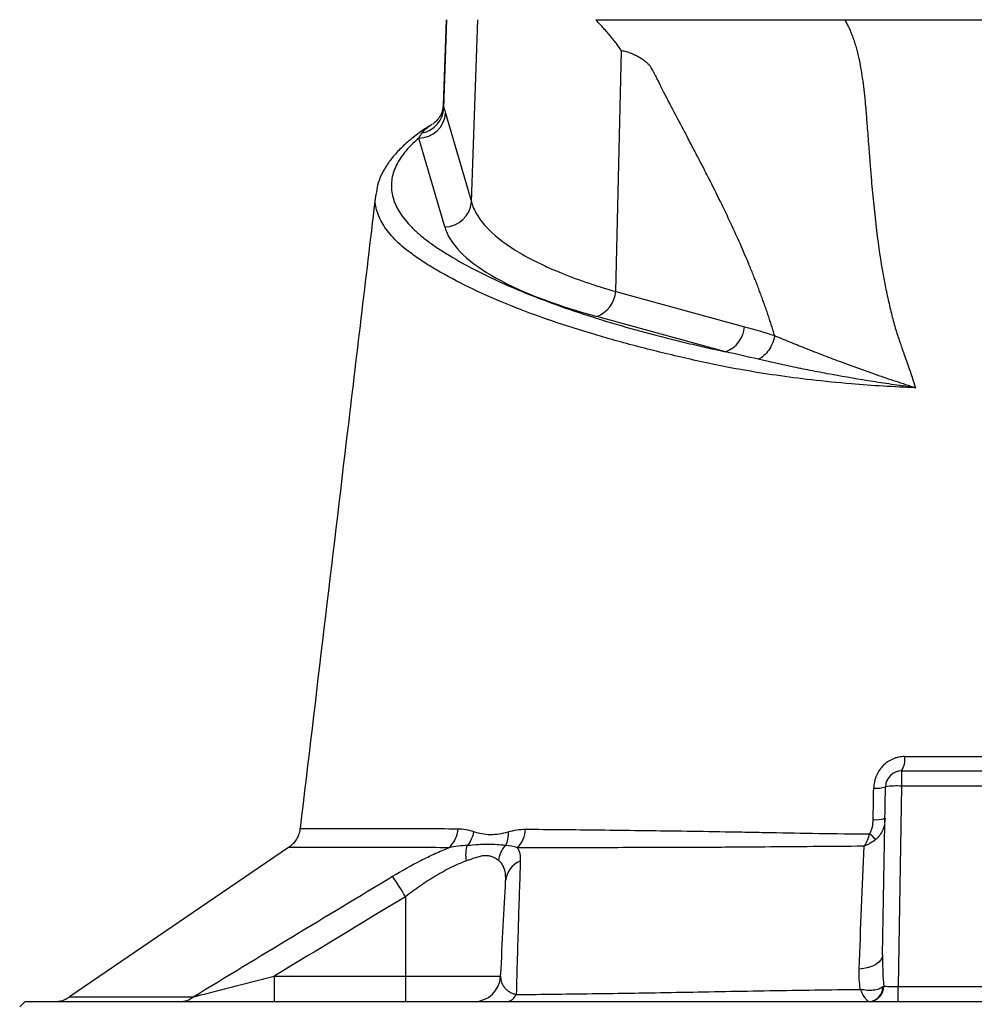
# Model space of a CAD drawing. Header units: millimetres. Extents: x 4135 to 8259, y 1498 to 10860.
# Tile 10 of 12: x 5670 to 6560, y 8528 to 9445. Entities that reach past the tile are written whole.
import ezdxf

# ---------------------------------------------------------------- set-up
doc = ezdxf.new("R2010")
doc.units = ezdxf.units.MM
doc.header["$LTSCALE"] = 5

msp = doc.modelspace()

# ---------------------------------------------------------------- linework, layer by layer
at = {"color": 7, "linetype": 'Continuous', "lineweight": 25}
for p, q in [((6067.27, 9445.38), (6064.49, 9365.81)), ((6065.11, 9363.03), (6067.97, 9445.38)), ((6090.87, 9275.56), (6096.78, 9445.38)), ((6225.36, 9192.09), (6230.91, 9416.28)), ((6066.74, 9358.36), (6090.87, 9275.56)), ((6065.98, 9252.29), (6041.85, 9335.08)), ((6002.15, 9282.86), (6002.22, 9283.25)), ((6225.36, 9192.09), (6345.6, 9159.24)), ((6327.88, 9135.97), (6207.64, 9168.82)), ((6491.95, 8745.38), (6627.47, 8745.38)), ((6491.95, 8745.38), (6491.95, 8731.17)), ((6474.21, 8573.96), (6476.95, 8730.65)), ((6491.95, 8731.17), (6488.69, 8544.6)), ((6627.47, 8731.17), (6491.95, 8731.17)), ((5931.27, 8691.68), (5931.32, 8691.68)), ((5920.47, 8674.04), (5716.3, 8534.88)), ((6029.38, 8628.13), (6029.38, 8554.08)), ((5906.97, 8554.08), (5906.97, 8530.38)), ((5906.97, 8554.08), (6029.38, 8554.08)), ((6029.38, 8554.08), (6118.12, 8554.08)), ((6029.38, 8554.08), (6029.38, 8530.38)), ((6488.69, 8530.38), (6488.69, 8544.6)), ((6488.69, 8544.6), (6630.72, 8544.6)), ((5674.71, 8530.38), (5669.71, 8525.38)), ((5674.71, 8530.38), (7444.71, 8530.38))]:
    msp.add_line(p, q, dxfattribs=at)
at = {"color": 8, "linetype": 'Continuous', "lineweight": 25}
msp.add_line((6064.57, 9365.74), (6065.11, 9363.03), dxfattribs=at)
at = {"color": 7, "linetype": 'Continuous', "lineweight": 25, "flags": 128}
msp.add_lwpolyline([(6474.21, 8573.96), (6473.77, 8571.53), (6472.54, 8569.18), (6470.57, 8567), (6467.91, 8565.06), (6464.65, 8563.41), (6460.9, 8562.12), (6456.77, 8561.22), (6452.4, 8560.75)], dxfattribs=at)
at = {"color": 7, "linetype": 'Continuous', "lineweight": 25}
for centre, radius, start, end in [((6040, 9364.48), 25.15, 281.3501, 356.69173), ((6041.63, 9360.26), 25.18, 270.49957, 355.66187), ((6065.76, 9277.47), 25.18, 270.49957, 355.66187), ((6197.83, 9194.67), 27.65, 290.77494, 354.65677), ((6318.07, 9161.82), 27.65, 290.77494, 354.65677), ((6475.24, 8755.77), 19.67, 328.13453, 8.54299), ((6491.95, 8730.38), 15, 90, 179), ((6468.56, 8754.28), 25.07, 263.90604, 289.53696), ((6486.95, 8659.08), 72.26, 86.03796, 97.95839), ((6468.09, 8726.54), 26.61, 264.18852, 288.27239), ((6051.91, 8693.33), 26.53, 312.72359, 356.03632), ((6113.45, 8692.68), 27.83, 317.29166, 356.67555), ((6407.27, 8617.76), 87.94, 46.46965, 51.514), ((6144.26, 8641.13), 21.56, 111.32785, 175.26264), ((5682.48, 8421.95), 403.54, 30.72532, 33.93053), ((6093.15, 8555.38), 25, 270, 357), ((6460.52, 8544.31), 13.96, 273.75698, 359.33165), ((6461.05, 8544.58), 14.22, 273.14031, 0.89341), ((5702, 8555.38), 25, 270.00161, 304.91511), ((5819.02, 8550.03), 19.65, 270.44468, 309.39445), ((6122.63, 8541.13), 10.83, 276.9712, 337.20564)]:
    msp.add_arc(centre, radius, start, end, dxfattribs=at)
for centre, major_axis, ratio, start_param, end_param in [((6564.99, 9262.73), (500.53, 0), 0.267961, 3.219534, 3.917258), ((6488.72, 8545.38), (15.01, 0.26), 0.052264, 3.599192, 4.709646)]:
    msp.add_ellipse(centre, major_axis=major_axis, ratio=ratio, start_param=start_param, end_param=end_param, dxfattribs=at)
for points, knots in [([(6230.91, 9416.28), (6230.45, 9416.96), (6229.53, 9418.31), (6228.13, 9420.3), (6226.69, 9422.27), (6225.23, 9424.21), (6223.74, 9426.12), (6222.23, 9428.01), (6220.69, 9429.87), (6219.17, 9431.68), (6217.28, 9433.78), (6214.71, 9436.62), (6211.11, 9440.62), (6208.4, 9443.66), (6206.87, 9445.38)], [0, 0, 0, 0, 0.0610773, 0.1225099, 0.1843173, 0.246519, 0.3091341, 0.3721811, 0.4356783, 0.4996435, 0.5600099, 0.6635354, 0.8102068, 1, 1, 1, 1]), ([(6206.87, 9445.38), (6209.06, 9445.38), (6213.4, 9445.38), (6219.86, 9445.38), (6226.21, 9445.38), (6232.45, 9445.38), (6238.56, 9445.38), (6244.56, 9445.38), (6250.44, 9445.38), (6256.21, 9445.38), (6261.86, 9445.38), (6267.39, 9445.38), (6272.81, 9445.38), (6278.11, 9445.38), (6283.3, 9445.38), (6288.36, 9445.38), (6293.32, 9445.38), (6298.15, 9445.38), (6302.87, 9445.38), (6307.47, 9445.38), (6313.05, 9445.38), (6319.67, 9445.38), (6327.38, 9445.38), (6335.13, 9445.38), (6342.91, 9445.38), (6350.72, 9445.38), (6358.57, 9445.38), (6366.45, 9445.38), (6374.36, 9445.38), (6382.31, 9445.38), (6390.28, 9445.38), (6398.29, 9445.38), (6406.34, 9445.38), (6414.41, 9445.38), (6422.52, 9445.38), (6430.66, 9445.38), (6436.12, 9445.38), (6438.85, 9445.38)], [0, 0, 0, 0, 0.0332782, 0.0657743, 0.0974896, 0.1284251, 0.1585823, 0.1879624, 0.2165671, 0.2443979, 0.2714566, 0.2977453, 0.3232659, 0.3480209, 0.3720127, 0.3952442, 0.4177184, 0.4394386, 0.4604087, 0.4806329, 0.5001157, 0.5330645, 0.5657268, 0.5981144, 0.6302393, 0.6621138, 0.6937505, 0.7251622, 0.7563621, 0.7873637, 0.8181807, 0.8488268, 0.8793165, 0.9096639, 0.9398838, 0.9699908, 1, 1, 1, 1]), ([(6438.85, 9445.38), (6439.21, 9444.76), (6439.92, 9443.51), (6440.94, 9441.58), (6441.93, 9439.61), (6442.89, 9437.58), (6443.82, 9435.49), (6444.72, 9433.36), (6445.6, 9431.17), (6446.44, 9428.92), (6447.25, 9426.63), (6448.03, 9424.28), (6448.78, 9421.88), (6449.5, 9419.42), (6450.19, 9416.91), (6450.85, 9414.35), (6451.48, 9411.74), (6452.51, 9407.14), (6453.84, 9400.23), (6455.35, 9390.68), (6456.72, 9380.14), (6457.81, 9370.01), (6458.77, 9358.73), (6459.89, 9344.74), (6461.18, 9327.98), (6462.48, 9311.12), (6463.65, 9296.84), (6465.77, 9272.5), (6469.38, 9239.62), (6474.37, 9208.31), (6478.09, 9190.13), (6479.73, 9182.68), (6481.44, 9175.41), (6483.22, 9168.33), (6485.09, 9161.42), (6486.61, 9156.06), (6487.91, 9151.92), (6489, 9148.65), (6490.41, 9144.53), (6492.13, 9139.58), (6494.16, 9133.79), (6496.5, 9127.16), (6499.14, 9119.69), (6501, 9114.43), (6501.98, 9111.66)], [0, 0, 0, 0, 0.006505, 0.013097, 0.01978, 0.026557, 0.033431, 0.040405, 0.047482, 0.054664, 0.061955, 0.069357, 0.076872, 0.084502, 0.092251, 0.100119, 0.108109, 0.116224, 0.142061, 0.170607, 0.201889, 0.23593, 0.260358, 0.301454, 0.35921, 0.407807, 0.449606, 0.484611, 0.621537, 0.738683, 0.761365, 0.783575, 0.805315, 0.826589, 0.847401, 0.867756, 0.87521, 0.885269, 0.89793, 0.913186, 0.931031, 0.951456, 0.974449, 1, 1, 1, 1]), ([(6438.85, 9445.38), (6440.37, 9445.38), (6443.4, 9445.38), (6447.97, 9445.38), (6452.54, 9445.38), (6457.12, 9445.38), (6461.71, 9445.38), (6466.31, 9445.38), (6470.91, 9445.38), (6475.52, 9445.38), (6480.14, 9445.38), (6484.77, 9445.38), (6489.4, 9445.38), (6494.04, 9445.38), (6498.69, 9445.38), (6503.35, 9445.38), (6508.01, 9445.38), (6512.69, 9445.38), (6517.37, 9445.38), (6522.06, 9445.38), (6526.75, 9445.38), (6531.45, 9445.38), (6536.17, 9445.38), (6540.88, 9445.38), (6545.61, 9445.38), (6550.34, 9445.38), (6555.09, 9445.38), (6561.19, 9445.38), (6568.64, 9445.38), (6577.43, 9445.38), (6586.2, 9445.38), (6594.94, 9445.38), (6603.65, 9445.38), (6612.34, 9445.38), (6620.99, 9445.38), (6629.63, 9445.38), (6638.24, 9445.38), (6646.82, 9445.38), (6655.37, 9445.38), (6663.9, 9445.38), (6672.4, 9445.38), (6678.04, 9445.38), (6680.86, 9445.38)], [0, 0, 0, 0, 0.019347, 0.038666, 0.057957, 0.077225, 0.096471, 0.115697, 0.134906, 0.154101, 0.173284, 0.192457, 0.211623, 0.230784, 0.249942, 0.269101, 0.288262, 0.307428, 0.326601, 0.345784, 0.364979, 0.384189, 0.403415, 0.422661, 0.441929, 0.461222, 0.48054, 0.499888, 0.535804, 0.571628, 0.607375, 0.643061, 0.678702, 0.714313, 0.74991, 0.785509, 0.821124, 0.856772, 0.892468, 0.928228, 0.964067, 1, 1, 1, 1]), ([(6373.6, 9150.98), (6373.13, 9152.52), (6372.19, 9155.62), (6370.72, 9160.26), (6369.21, 9164.93), (6367.65, 9169.62), (6366.04, 9174.34), (6364.38, 9179.08), (6362.68, 9183.85), (6360.93, 9188.64), (6359.13, 9193.45), (6357.29, 9198.29), (6355.39, 9203.15), (6353.45, 9208.04), (6351.46, 9212.95), (6347.57, 9222.38), (6341.42, 9236.64), (6332.6, 9255.97), (6322.82, 9276.37), (6314.67, 9292.69), (6308.25, 9305.22), (6303.6, 9314.19), (6298.03, 9324.85), (6291.55, 9337.18), (6284.17, 9351.21), (6278.31, 9362.25), (6274.25, 9369.98), (6272.22, 9373.97), (6269.96, 9378.45), (6267.74, 9382.92), (6265.69, 9387.04), (6263.93, 9390.52), (6262.35, 9393.58), (6260.94, 9396.23), (6259.72, 9398.46), (6258.66, 9400.27), (6257.82, 9401.66), (6257.03, 9402.74), (6256.22, 9403.65), (6255.28, 9404.59), (6254.19, 9405.54), (6252.96, 9406.51), (6251.59, 9407.49), (6250.08, 9408.5), (6248.43, 9409.52), (6246.64, 9410.56), (6244.61, 9411.68), (6242.39, 9412.8), (6240.04, 9413.83), (6237.71, 9414.7), (6235.42, 9415.4), (6233.16, 9415.95), (6231.65, 9416.17), (6230.91, 9416.28)], [0, 0, 0, 0, 0.014704, 0.029556, 0.044557, 0.05971, 0.075015, 0.090474, 0.106088, 0.121858, 0.137786, 0.153872, 0.170118, 0.186525, 0.203094, 0.219826, 0.282441, 0.349841, 0.422063, 0.499138, 0.525545, 0.558172, 0.597019, 0.642087, 0.693376, 0.750886, 0.763599, 0.778025, 0.794165, 0.81202, 0.825981, 0.838522, 0.849644, 0.859348, 0.867636, 0.874512, 0.879981, 0.883799, 0.888088, 0.892873, 0.89817, 0.903991, 0.910347, 0.917245, 0.92469, 0.932686, 0.941238, 0.951698, 0.961868, 0.971763, 0.981404, 0.990809, 1, 1, 1, 1]), ([(6064.43, 9365.74), (6064.36, 9364.41), (6064.19, 9361.27), (6062.16, 9356.02), (6059.01, 9351.61), (6056.07, 9349.03), (6054.88, 9348.31), (6054.47, 9348.07)], [0, 0, 0, 0, 0.184099, 0.432968, 0.672393, 0.88685, 1, 1, 1, 1]), ([(6052.63, 9346.76), (6051.09, 9345.82), (6045.19, 9342.22), (6036.38, 9335.65), (6026.25, 9326.98), (6017.75, 9317.93), (6011.12, 9308.88), (6006.37, 9300.03), (6003.18, 9291.56), (6002.34, 9285.96), (6001.94, 9283.31)], [0, 0, 0, 0, 0.052508, 0.201162, 0.350727, 0.499948, 0.646708, 0.773208, 0.892272, 1, 1, 1, 1]), ([(6041.85, 9335.08), (6036.58, 9330.59), (6032.14, 9326.06), (6024.85, 9316.93), (6022.01, 9312.33), (6017.94, 9303.05), (6016.72, 9298.37), (6016.25, 9292.47), (6016.21, 9291.29), (6016.24, 9288.93), (6016.3, 9287.75), (6016.66, 9284.22), (6017.1, 9281.87), (6020.37, 9270.2), (6026.24, 9260.99), (6037.45, 9249.66), (6039.89, 9247.4), (6043.84, 9244.03), (6045.2, 9242.9), (6048.03, 9240.66), (6049.5, 9239.54), (6052.52, 9237.32), (6054.07, 9236.21), (6057.26, 9234), (6058.91, 9232.91), (6063.92, 9229.63), (6067.37, 9227.46), (6085.2, 9216.7), (6101.25, 9208.33), (6128.14, 9196.17), (6137.58, 9192.18), (6157.42, 9184.34), (6167.82, 9180.48), (6200.49, 9169.12), (6223.84, 9161.95), (6261.15, 9151.77), (6273.97, 9148.48), (6293.76, 9143.68), (6300.45, 9142.1), (6310.62, 9139.77), (6314.04, 9139), (6320.92, 9137.47), (6324.38, 9136.72), (6327.88, 9135.97)], [0, 0, 0, 0, 0.0625, 0.0625, 0.125, 0.125, 0.1875, 0.1875, 0.203125, 0.203125, 0.21875, 0.21875, 0.25, 0.25, 0.375, 0.375, 0.40625, 0.40625, 0.421875, 0.421875, 0.4375, 0.4375, 0.453125, 0.453125, 0.46875, 0.46875, 0.5, 0.5, 0.625, 0.625, 0.6875, 0.6875, 0.75, 0.75, 0.875, 0.875, 0.9375, 0.9375, 0.96875, 0.96875, 0.984375, 0.984375, 1, 1, 1, 1]), ([(6001.66, 9282.92), (5992.97, 9210.14), (5969.46, 9013.06), (5945.96, 8815.99), (5931.13, 8691.7)], [0, 0, 0, 0, 0.369307, 1, 1, 1, 1]), ([(6090.87, 9275.56), (6091.94, 9271.68), (6093.61, 9267.81), (6097.01, 9262.04), (6098.29, 9260.13), (6101.13, 9256.32), (6102.7, 9254.44), (6111.24, 9245.07), (6120.3, 9237.79), (6137.27, 9227.2), (6143.49, 9223.73), (6153.7, 9218.6), (6157.25, 9216.91), (6164.59, 9213.57), (6168.39, 9211.93), (6187.99, 9203.84), (6205.65, 9197.76), (6225.36, 9192.09)], [0, 0, 0, 0, 0.125, 0.125, 0.1875, 0.1875, 0.25, 0.25, 0.5, 0.5, 0.625, 0.625, 0.6875, 0.6875, 0.75, 0.75, 1, 1, 1, 1]), ([(6373.61, 9150.98), (6373.15, 9148.57), (6372.44, 9146.18), (6370.55, 9141.63), (6369.38, 9139.47), (6366.67, 9135.57), (6365.14, 9133.83), (6361.84, 9130.94), (6360.08, 9129.78), (6358.29, 9128.96)], [0, 0, 0, 0, 0.25, 0.25, 0.5, 0.5, 0.75, 0.75, 1, 1, 1, 1]), ([(6373.61, 9150.98), (6374.73, 9150.52), (6375.87, 9150.04), (6378.16, 9149.09), (6381.61, 9147.66), (6385.13, 9146.22), (6392.25, 9143.3), (6397.12, 9141.33), (6407.12, 9137.34), (6412.25, 9135.32), (6420.15, 9132.26), (6422.82, 9131.24), (6428.24, 9129.2), (6430.99, 9128.17), (6444.83, 9123.02), (6456.32, 9118.9), (6474.18, 9112.69), (6480.25, 9110.61), (6489.47, 9107.52), (6492.57, 9106.5), (6497.23, 9104.96), (6498.79, 9104.45), (6501.14, 9103.68), (6501.93, 9103.42), (6503.1, 9103.04), (6503.49, 9102.91), (6504.08, 9102.71), (6504.28, 9102.65), (6504.57, 9102.55), (6504.67, 9102.52), (6504.82, 9102.47), (6504.87, 9102.45), (6504.94, 9102.42), (6504.96, 9102.41), (6505.01, 9102.39), (6505.04, 9102.38), (6505.05, 9102.36)], [0, 0, 0, 0, 0.03125, 0.03125, 0.0625, 0.125, 0.125, 0.25, 0.25, 0.375, 0.375, 0.4375, 0.4375, 0.5, 0.5, 0.75, 0.75, 0.875, 0.875, 0.9375, 0.9375, 0.96875, 0.96875, 0.984375, 0.984375, 0.992188, 0.992188, 0.996094, 0.996094, 0.998047, 0.998047, 0.999023, 0.999023, 0.999512, 0.999512, 1, 1, 1, 1]), ([(6505.04, 9102.36), (6505.02, 9102.37), (6504.99, 9102.37), (6504.93, 9102.38), (6504.91, 9102.38), (6504.83, 9102.4), (6504.78, 9102.4), (6504.62, 9102.43), (6504.51, 9102.44), (6504.2, 9102.48), (6503.98, 9102.51), (6503.35, 9102.6), (6502.93, 9102.66), (6501.67, 9102.83), (6500.82, 9102.94), (6498.3, 9103.29), (6496.62, 9103.52), (6491.6, 9104.22), (6488.26, 9104.7), (6478.29, 9106.15), (6471.71, 9107.15), (6452.23, 9110.23), (6439.57, 9112.39), (6421.07, 9115.78), (6414.99, 9116.94), (6403.08, 9119.28), (6397.24, 9120.47), (6380.02, 9124.06), (6368.97, 9126.5), (6358.29, 9128.96)], [0, 0, 0, 0, 0.000488, 0.000488, 0.000977, 0.000977, 0.001953, 0.001953, 0.003906, 0.003906, 0.007813, 0.007813, 0.015625, 0.015625, 0.03125, 0.03125, 0.0625, 0.0625, 0.125, 0.125, 0.25, 0.25, 0.5, 0.5, 0.625, 0.625, 0.75, 0.75, 1, 1, 1, 1]), ([(6494.69, 8758.69), (6492.8, 8758.69), (6490.93, 8758.5), (6488.15, 8757.93), (6487.23, 8757.69), (6485.43, 8757.13), (6484.55, 8756.8), (6481.96, 8755.69), (6480.3, 8754.77), (6477.16, 8752.6), (6475.72, 8751.38), (6473.08, 8748.66), (6471.87, 8747.14), (6469.79, 8743.95), (6468.91, 8742.26), (6467.82, 8739.61), (6467.5, 8738.7), (6466.95, 8736.86), (6466.71, 8735.94), (6466.14, 8733.15), (6465.93, 8731.26), (6465.9, 8729.34)], [0, 0, 0, 0, 0.125, 0.125, 0.1875, 0.1875, 0.25, 0.25, 0.375, 0.375, 0.5, 0.5, 0.625, 0.625, 0.75, 0.75, 0.8125, 0.8125, 0.875, 0.875, 1, 1, 1, 1]), ([(6494.69, 8758.69), (6516.16, 8758.68), (6537.83, 8758.67), (6570.59, 8758.67), (6581.47, 8758.67), (6603.16, 8758.68), (6613.98, 8758.68), (6624.72, 8758.69)], [0, 0, 0, 0, 0.5, 0.5, 0.75, 0.75, 1, 1, 1, 1]), ([(6461.99, 8686.6), (6462.7, 8687.56), (6463.22, 8688.62), (6464.08, 8690.83), (6464.39, 8691.97), (6465.14, 8695.4), (6465.36, 8697.72), (6465.4, 8700.07)], [0, 0, 0, 0, 0.25, 0.25, 0.5, 0.5, 1, 1, 1, 1]), ([(6476.44, 8701.28), (6476.4, 8699.39), (6476.21, 8697.54), (6475.51, 8693.93), (6474.99, 8692.16), (6473.58, 8688.74), (6472.68, 8687.08), (6470.53, 8684.07), (6469.29, 8682.71), (6467.83, 8681.52)], [0, 0, 0, 0, 0.25, 0.25, 0.5, 0.5, 0.75, 0.75, 1, 1, 1, 1]), ([(5930.96, 8691.7), (5930.92, 8690.96), (5930.8, 8688.32), (5929.19, 8684.17), (5926.58, 8679.71), (5923.61, 8676.35), (5921.4, 8674.76), (5920.46, 8674.08)], [0, 0, 0, 0, 0.104419, 0.372988, 0.615344, 0.836018, 1, 1, 1, 1]), ([(6078.38, 8691.5), (6080.82, 8691.48), (6083.25, 8691.22), (6088.09, 8690.28), (6090.5, 8689.61), (6092.92, 8688.83)], [0, 0, 0, 0, 0.5, 0.5, 1, 1, 1, 1]), ([(6092.92, 8688.83), (6092.47, 8686.45), (6091.72, 8684.12), (6089.73, 8679.71), (6088.48, 8677.64), (6087.02, 8675.8)], [0, 0, 0, 0, 0.5, 0.5, 1, 1, 1, 1]), ([(6092.92, 8688.83), (6095.43, 8688.01), (6097.98, 8687.38), (6103.19, 8686.48), (6105.85, 8686.23), (6111.28, 8686.2), (6114.03, 8686.42), (6119.57, 8687.26), (6122.37, 8687.88), (6125.2, 8688.66)], [0, 0, 0, 0, 0.25, 0.25, 0.5, 0.5, 0.75, 0.75, 1, 1, 1, 1]), ([(6125.2, 8688.66), (6127.84, 8689.4), (6130.49, 8690.02), (6135.84, 8690.87), (6138.53, 8691.09), (6141.23, 8691.07)], [0, 0, 0, 0, 0.5, 0.5, 1, 1, 1, 1]), ([(6141.23, 8691.07), (6163.23, 8690.88), (6186.4, 8690.66), (6234.97, 8690.11), (6260.38, 8689.79), (6300.17, 8689.2), (6313.71, 8688.99), (6334.44, 8688.64), (6341.42, 8688.51), (6350.23, 8688.36), (6352, 8688.33), (6355.54, 8688.25), (6357.32, 8688.21), (6362.67, 8688.1), (6366.26, 8688.03), (6384.36, 8687.68), (6399.26, 8687.43), (6429.94, 8686.97), (6445.72, 8686.77), (6461.99, 8686.6)], [0, 0, 0, 0, 0.25, 0.25, 0.5, 0.5, 0.625, 0.625, 0.6875, 0.6875, 0.703125, 0.703125, 0.71875, 0.71875, 0.75, 0.75, 0.875, 0.875, 1, 1, 1, 1]), ([(6125.2, 8688.66), (6125.27, 8686.34), (6125.09, 8684.04), (6124.2, 8679.71), (6123.51, 8677.67), (6122.58, 8675.84)], [0, 0, 0, 0, 0.5, 0.5, 1, 1, 1, 1]), ([(6461.99, 8686.6), (6461.35, 8684.54), (6460.6, 8682.53), (6459.35, 8679.64), (6458.91, 8678.7), (6458, 8676.88), (6457.52, 8675.99), (6457.03, 8675.14)], [0, 0, 0, 0, 0.5, 0.5, 0.75, 0.75, 1, 1, 1, 1]), ([(6467.83, 8681.52), (6466.28, 8680.25), (6464.58, 8679.07), (6461.85, 8677.46), (6460.92, 8676.95), (6459.01, 8676), (6458.02, 8675.55), (6457.03, 8675.14)], [0, 0, 0, 0, 0.5, 0.5, 0.75, 0.75, 1, 1, 1, 1]), ([(6017.31, 8647.2), (6026.01, 8652.45), (6034.77, 8657.35), (6045.79, 8662.97), (6048, 8664.07), (6052.42, 8666.21), (6054.65, 8667.26), (6061.29, 8670.29), (6065.64, 8672.15), (6069.91, 8673.84)], [0, 0, 0, 0, 0.5, 0.5, 0.625, 0.625, 0.75, 0.75, 1, 1, 1, 1]), ([(6086.2, 8661.5), (6085.82, 8664.1), (6085.69, 8666.68), (6085.97, 8671.53), (6086.37, 8673.8), (6087.02, 8675.8)], [0, 0, 0, 0, 0.5, 0.5, 1, 1, 1, 1]), ([(6122.58, 8675.84), (6120.14, 8676.08), (6117.54, 8676.36), (6112.1, 8676.79), (6109.25, 8676.92), (6103.32, 8676.9), (6100.24, 8676.75), (6093.81, 8676.31), (6090.49, 8676.03), (6087.02, 8675.8)], [0, 0, 0, 0, 0.25, 0.25, 0.5, 0.5, 0.75, 0.75, 1, 1, 1, 1]), ([(6116.27, 8661.81), (6116.62, 8664.36), (6117.35, 8666.88), (6119.48, 8671.63), (6120.9, 8673.86), (6122.58, 8675.84)], [0, 0, 0, 0, 0.5, 0.5, 1, 1, 1, 1]), ([(6457.03, 8675.14), (6440.74, 8675.04), (6424.93, 8674.93), (6394.12, 8674.68), (6379.14, 8674.55), (6360.9, 8674.4), (6357.28, 8674.36), (6350.09, 8674.3), (6346.52, 8674.27), (6335.84, 8674.21), (6328.79, 8674.17), (6307.87, 8674.07), (6294.2, 8674.01), (6254.06, 8673.89), (6228.43, 8673.84), (6179.44, 8673.8), (6156.09, 8673.79), (6133.9, 8673.8)], [0, 0, 0, 0, 0.125, 0.125, 0.25, 0.25, 0.28125, 0.28125, 0.3125, 0.3125, 0.375, 0.375, 0.5, 0.5, 0.75, 0.75, 1, 1, 1, 1]), ([(6133.9, 8673.8), (6134.85, 8672.05), (6135.52, 8670.1), (6136.34, 8665.88), (6136.5, 8663.62), (6136.42, 8661.21)], [0, 0, 0, 0, 0.5, 0.5, 1, 1, 1, 1]), ([(6086.2, 8661.5), (6083.93, 8660.71), (6081.6, 8659.79), (6076.93, 8657.79), (6074.57, 8656.7), (6069.83, 8654.36), (6067.43, 8653.11), (6062.61, 8650.46), (6060.18, 8649.06), (6052.9, 8644.69), (6048.12, 8641.59), (6038.67, 8635.08), (6034, 8631.67), (6029.38, 8628.13)], [0, 0, 0, 0, 0.125, 0.125, 0.25, 0.25, 0.375, 0.375, 0.5, 0.5, 0.75, 0.75, 1, 1, 1, 1]), ([(6116.27, 8661.81), (6116.03, 8662), (6115.57, 8662.34), (6114.9, 8662.8), (6114.32, 8663.18), (6113.5, 8663.7), (6112.42, 8664.32), (6110.46, 8665.26), (6107.77, 8666.16), (6104.07, 8666.52), (6099.99, 8666.03), (6096.42, 8665.06), (6093.41, 8664.07), (6091.31, 8663.33), (6088.88, 8662.45), (6087.25, 8661.88), (6086.2, 8661.5)], [0, 0, 0, 0, 0.039729, 0.073756, 0.102077, 0.12469, 0.190808, 0.248842, 0.373224, 0.498565, 0.623177, 0.748673, 0.806859, 0.874268, 0.919078, 1, 1, 1, 1]), ([(6122.77, 8642.91), (6122.88, 8644.96), (6122.85, 8646.91), (6122.47, 8650.61), (6122.13, 8652.37), (6121.09, 8655.59), (6120.4, 8657.06), (6118.64, 8659.69), (6117.56, 8660.84), (6116.27, 8661.81)], [0, 0, 0, 0, 0.25, 0.25, 0.5, 0.5, 0.75, 0.75, 1, 1, 1, 1]), ([(6136.42, 8661.21), (6136.11, 8652.21), (6135.8, 8642.86), (6135.18, 8623.45), (6134.86, 8613.39), (6134.23, 8592.62), (6133.91, 8581.91), (6133.27, 8559.87), (6132.95, 8548.55), (6132.62, 8536.94)], [0, 0, 0, 0, 0.25, 0.25, 0.5, 0.5, 0.75, 0.75, 1, 1, 1, 1]), ([(5831.5, 8534.85), (5862.4, 8553.68), (5893.35, 8572.43), (5955.31, 8609.84), (5986.32, 8628.51), (6017.31, 8647.2)], [0, 0, 0, 0, 0.5, 0.5, 1, 1, 1, 1]), ([(6118.12, 8554.08), (6118.97, 8570.32), (6119.78, 8585.89), (6121.34, 8615.55), (6122.08, 8629.62), (6122.77, 8642.91)], [0, 0, 0, 0, 0.5, 0.5, 1, 1, 1, 1]), ([(6474.21, 8573.96), (6474.13, 8569.09), (6474.16, 8564.21), (6474.49, 8554.48), (6474.79, 8549.63), (6475.26, 8544.8)], [0, 0, 0, 0, 0.5, 0.5, 1, 1, 1, 1]), ([(5831.5, 8534.85), (5832.68, 8535.14), (5834, 8535.47), (5836.79, 8536.17), (5838.24, 8536.54), (5842.67, 8537.66), (5845.75, 8538.44), (5852.01, 8540.03), (5855.18, 8540.84), (5861.56, 8542.47), (5864.79, 8543.29), (5874.47, 8545.76), (5880.94, 8547.41), (5893.93, 8550.74), (5900.44, 8552.4), (5906.97, 8554.08)], [0, 0, 0, 0, 0.0625, 0.0625, 0.125, 0.125, 0.25, 0.25, 0.375, 0.375, 0.5, 0.5, 0.75, 0.75, 1, 1, 1, 1]), ([(6118.12, 8554.08), (6118.04, 8552.58), (6118.17, 8551.08), (6118.91, 8548.1), (6119.52, 8546.61), (6120.94, 8544.39), (6121.51, 8543.65), (6122.84, 8542.19), (6123.62, 8541.47), (6125.47, 8540.07), (6126.56, 8539.37), (6128.51, 8538.4), (6129.22, 8538.08), (6130.78, 8537.48), (6131.64, 8537.2), (6132.62, 8536.94)], [0, 0, 0, 0, 0.25, 0.25, 0.5, 0.5, 0.625, 0.625, 0.75, 0.75, 0.875, 0.875, 0.9375, 0.9375, 1, 1, 1, 1]), ([(6474.47, 8544.15), (6473.39, 8543.31), (6472.08, 8542.63), (6469.07, 8541.57), (6467.35, 8541.19), (6463.7, 8540.79), (6461.74, 8540.76), (6458.69, 8540.96), (6457.65, 8541.07), (6456.09, 8541.29), (6455.56, 8541.37), (6454.51, 8541.56), (6453.97, 8541.67), (6453.45, 8541.78)], [0, 0, 0, 0, 0.25, 0.25, 0.5, 0.5, 0.75, 0.75, 0.875, 0.875, 0.9375, 0.9375, 1, 1, 1, 1]), ([(6132.62, 8536.94), (6157.35, 8537.21), (6182.61, 8537.53), (6234.14, 8538.25), (6260.41, 8538.67), (6300.56, 8539.39), (6314.07, 8539.64), (6341.33, 8540.13), (6355.09, 8540.37), (6382.86, 8540.83), (6396.9, 8541.05), (6425.08, 8541.45), (6439.24, 8541.63), (6453.45, 8541.78)], [0, 0, 0, 0, 0.25, 0.25, 0.5, 0.5, 0.625, 0.625, 0.75, 0.75, 0.875, 0.875, 1, 1, 1, 1]), ([(6461.43, 8530.38), (6461.06, 8530.38), (6460.59, 8530.67), (6459.47, 8531.72), (6458.83, 8532.51), (6457.44, 8534.5), (6456.68, 8535.71), (6455.5, 8537.8), (6455.1, 8538.54), (6454.48, 8539.71), (6454.28, 8540.11), (6453.86, 8540.94), (6453.65, 8541.36), (6453.45, 8541.78)], [0, 0, 0, 0, 0.25, 0.25, 0.5, 0.5, 0.75, 0.75, 0.875, 0.875, 0.9375, 0.9375, 1, 1, 1, 1])]:
    msp.add_open_spline(points, degree=3, knots=knots, dxfattribs=at)
for points in [[(6065.11, 9363.03), (6065.67, 9361.76), (6066.21, 9360.18), (6066.74, 9358.36)], [(6041.85, 9335.08), (6042.83, 9336.76), (6043.87, 9338.36), (6044.95, 9339.82)], [(6345.6, 9159.24), (6354.96, 9156.68), (6364.32, 9154.05), (6373.6, 9150.98)], [(6358.29, 9128.96), (6347.94, 9131.34), (6337.79, 9133.63), (6327.88, 9135.97)], [(6505.04, 9102.35), (6504.02, 9105.46), (6503, 9108.56), (6501.98, 9111.66)], [(6465.4, 8700.07), (6465.57, 8709.83), (6465.74, 8719.59), (6465.9, 8729.34)], [(6087.02, 8675.8), (6081.46, 8675.64), (6075.73, 8675.09), (6069.91, 8673.84)], [(6133.9, 8673.8), (6130.31, 8675.09), (6126.57, 8675.67), (6122.58, 8675.84)], [(6452.4, 8560.75), (6453.76, 8599.09), (6455.28, 8637.27), (6457.03, 8675.14)], [(6029.38, 8628.13), (5988.57, 8603.45), (5947.74, 8578.82), (5906.97, 8554.08)], [(6453.45, 8541.78), (6452.49, 8548.04), (6452.18, 8554.38), (6452.4, 8560.75)], [(6474.47, 8544.15), (6474.75, 8544.36), (6475.01, 8544.58), (6475.26, 8544.8)]]:
    msp.add_open_spline(points, degree=3, dxfattribs=at)
at = {"color": 8, "linetype": 'Continuous', "lineweight": 25}
for points, knots in [([(6044.95, 9339.82), (6047.16, 9342.48), (6049.55, 9345.35), (6053.94, 9347.7), (6054.28, 9347.88)], [0, 0, 0, 0, 0.922191, 1, 1, 1, 1]), ([(6505.04, 9102.35), (6494.93, 9102.81), (6474.62, 9103.73), (6441.99, 9106.14), (6408.43, 9109.48), (6374.55, 9113.9), (6344.93, 9118.65), (6318.58, 9123.71), (6286.93, 9130.61), (6248.64, 9139.86), (6205.47, 9151.79), (6164.47, 9164.83), (6126.38, 9178.93), (6091.56, 9194.13), (6066.18, 9207.43), (6047.88, 9218.4), (6033.61, 9228.01), (6020.37, 9239.12), (6009.4, 9251.89), (6002.95, 9265), (6000.53, 9275.4), (6001.82, 9281.35), (6002.15, 9282.86)], [0, 0, 0, 0, 0.032998, 0.066256, 0.109299, 0.149238, 0.189512, 0.22292, 0.256342, 0.323654, 0.392163, 0.461, 0.5343, 0.608009, 0.682961, 0.720656, 0.758344, 0.813003, 0.868015, 0.924189, 0.980785, 1, 1, 1, 1]), ([(5931.32, 8691.68), (5931.65, 8691.67), (5932.36, 8691.67), (5939.07, 8691.68), (5950.27, 8691.69), (5966.58, 8691.7), (5988.56, 8691.74), (6014.93, 8691.73), (6044.5, 8691.66), (6067.07, 8691.55), (6078.38, 8691.5)], [0, 0, 0, 0, 0.106482, 0.224607, 0.345337, 0.466941, 0.598623, 0.731042, 0.865263, 1, 1, 1, 1]), ([(6069.91, 8673.84), (6058.64, 8673.85), (6036.04, 8673.87), (6006.13, 8673.9), (5979.13, 8673.93), (5956.79, 8673.95), (5940.31, 8673.97), (5928.85, 8673.98), (5921.66, 8673.98), (5920.89, 8673.98), (5920.51, 8673.98)], [0, 0, 0, 0, 0.131019, 0.262553, 0.39573, 0.529548, 0.646695, 0.764637, 0.885145, 1, 1, 1, 1]), ([(5716.41, 8534.73), (5716.73, 8534.73), (5717.42, 8534.73), (5725.13, 8534.73), (5735.99, 8534.73), (5748.51, 8534.73), (5763.96, 8534.74), (5782.45, 8534.75), (5804.52, 8534.78), (5822.18, 8534.82), (5831.5, 8534.85)], [0, 0, 0, 0, 0.141465, 0.303865, 0.416649, 0.529434, 0.642622, 0.757055, 0.871913, 1, 1, 1, 1])]:
    msp.add_open_spline(points, degree=3, knots=knots, dxfattribs=at)

doc.saveas('drawing.dxf')
